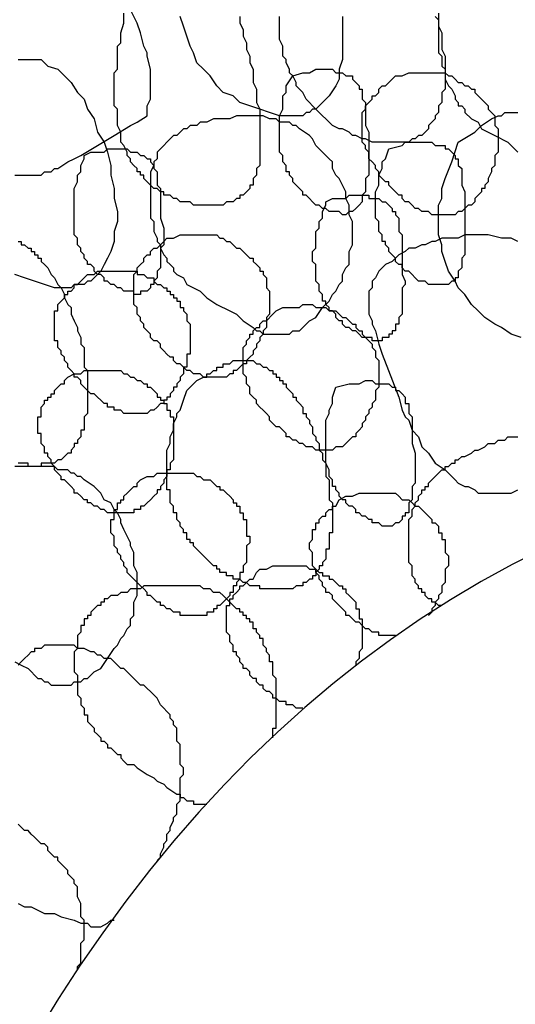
# Model space of a CAD drawing. Header units: millimetres. Extents: x 14 to 424, y 0 to 287.
# Tile 88 of 104: x 343.58 to 349.8, y 169.64 to 182. Entities that reach past the tile are written whole.
import ezdxf

# ---------------------------------------------------------------- set-up
doc = ezdxf.new("R2010")
doc.units = ezdxf.units.MM
doc.layers.add('PDF _0', color=7, linetype='Continuous')

msp = doc.modelspace()

# ---------------------------------------------------------------- linework, layer by layer
at = {"layer": 'PDF _0', "lineweight": 25}
for points in [[(343.517, 180.046), (343.6, 180.046), (343.642, 180.046), (343.725, 180.046), (343.767, 180.046), (343.85, 180.046), (343.891, 180.088), (343.974, 180.088), (344.016, 180.13), (344.057, 180.13), (344.182, 180.213), (344.265, 180.254), (344.348, 180.296), (344.556, 180.42), (344.764, 180.545), (344.971, 180.67), (345.054, 180.711), (345.179, 180.794), (345.179, 180.919), (345.221, 181.002), (345.221, 181.085), (345.221, 181.168), (345.221, 181.21), (345.221, 181.293), (345.221, 181.376), (345.179, 181.542), (345.179, 181.584), (345.138, 181.667), (345.096, 181.833), (345.054, 181.957), (344.971, 182.124)], [(346.342, 182.041), (346.342, 181.957), (346.384, 181.874), (346.384, 181.791), (346.425, 181.708), (346.425, 181.625), (346.467, 181.542), (346.467, 181.459), (346.508, 181.376), (346.508, 181.293), (346.508, 181.21), (346.55, 181.127), (346.55, 181.044), (346.55, 180.96), (346.592, 180.877), (346.592, 180.794), (346.592, 180.711), (346.592, 180.628), (346.592, 180.587), (346.592, 180.503), (346.592, 180.42), (346.592, 180.379), (346.592, 180.337), (346.592, 180.296), (346.592, 180.254), (346.592, 180.213), (346.592, 180.171), (346.55, 180.13), (346.55, 180.088), (346.55, 180.046), (346.508, 180.005), (346.508, 179.963), (346.508, 179.922), (346.467, 179.922), (346.467, 179.88), (346.425, 179.839), (346.384, 179.797), (346.342, 179.797), (346.342, 179.756), (346.301, 179.756), (346.259, 179.714), (346.218, 179.714), (346.176, 179.714), (346.135, 179.673), (346.093, 179.673), (346.052, 179.673), (346.01, 179.673), (345.968, 179.673), (345.927, 179.673), (345.885, 179.673), (345.844, 179.673), (345.802, 179.673), (345.761, 179.673), (345.719, 179.714), (345.678, 179.714), (345.636, 179.714), (345.595, 179.714), (345.553, 179.756), (345.511, 179.756), (345.47, 179.797), (345.428, 179.797), (345.387, 179.797), (345.387, 179.839), (345.345, 179.839), (345.304, 179.88), (345.262, 179.88), (345.221, 179.922), (345.179, 179.963), (345.138, 180.005), (345.138, 180.046), (345.096, 180.046), (345.096, 180.088), (345.054, 180.088), (345.054, 180.13), (345.013, 180.171), (344.971, 180.213), (344.971, 180.254), (344.93, 180.296), (344.93, 180.337), (344.888, 180.42), (344.847, 180.462), (344.847, 180.545), (344.847, 180.587), (344.805, 180.67), (344.805, 180.711), (344.805, 180.794), (344.805, 180.877), (344.764, 180.919), (344.764, 181.002), (344.764, 181.044), (344.764, 181.127), (344.764, 181.21), (344.764, 181.251), (344.764, 181.334), (344.805, 181.376), (344.805, 181.459), (344.805, 181.542), (344.805, 181.584), (344.805, 181.667), (344.847, 181.708), (344.847, 181.791), (344.847, 181.833), (344.888, 181.957), (344.888, 182.082)], [(347.63, 182.041), (347.63, 181.916), (347.63, 181.75), (347.63, 181.625), (347.63, 181.5), (347.589, 181.376), (347.589, 181.251), (347.547, 181.168), (347.464, 181.044), (347.422, 181.002), (347.381, 180.96), (347.339, 180.919), (347.298, 180.877), (347.256, 180.877), (347.215, 180.836), (347.173, 180.836), (347.132, 180.794), (347.09, 180.794), (346.965, 180.794), (346.841, 180.794), (346.716, 180.836), (346.592, 180.877), (346.467, 180.919), (346.342, 180.96), (346.259, 181.044), (346.135, 181.085), (346.052, 181.168), (345.968, 181.293), (345.885, 181.376), (345.802, 181.459), (345.761, 181.584), (345.719, 181.667), (345.678, 181.791), (345.636, 181.916), (345.595, 182.041)], [(348.793, 182.041), (348.835, 181.999), (348.835, 181.916), (348.876, 181.833), (348.876, 181.75), (348.876, 181.708), (348.876, 181.625), (348.918, 181.542), (348.918, 181.459), (348.918, 181.417), (348.918, 181.334), (348.918, 181.293), (348.918, 181.21), (348.918, 181.127), (348.876, 181.085), (348.876, 181.002), (348.876, 180.96), (348.835, 180.919), (348.835, 180.836), (348.793, 180.794), (348.793, 180.753), (348.752, 180.711), (348.71, 180.67), (348.71, 180.628), (348.669, 180.587), (348.627, 180.545), (348.586, 180.545), (348.544, 180.503), (348.503, 180.503), (348.461, 180.462), (348.419, 180.462), (348.336, 180.462), (348.295, 180.462), (348.253, 180.462), (348.17, 180.462), (348.129, 180.462), (348.046, 180.462), (348.004, 180.462), (347.921, 180.503), (347.879, 180.503), (347.796, 180.545), (347.755, 180.545), (347.713, 180.587), (347.63, 180.628), (347.589, 180.628), (347.506, 180.67), (347.464, 180.711), (347.422, 180.753), (347.381, 180.794), (347.339, 180.836), (347.298, 180.877), (347.256, 180.919), (347.215, 180.96), (347.173, 181.002), (347.132, 181.085), (347.09, 181.127), (347.049, 181.168), (347.049, 181.21), (347.007, 181.293), (346.965, 181.334), (346.965, 181.376), (346.924, 181.459), (346.924, 181.5), (346.882, 181.542), (346.882, 181.625), (346.882, 181.667), (346.841, 181.75), (346.841, 181.791), (346.841, 181.874), (346.841, 181.916), (346.841, 181.957), (346.841, 182.041)], [(348.835, 182.082), (348.835, 181.999), (348.835, 181.957), (348.835, 181.874), (348.835, 181.833), (348.835, 181.791), (348.835, 181.708), (348.835, 181.667), (348.835, 181.584), (348.876, 181.542), (348.876, 181.459), (348.876, 181.417), (348.918, 181.376), (348.918, 181.293), (348.918, 181.251), (348.96, 181.168), (349.001, 181.127), (349.043, 181.044), (349.043, 181.002), (349.084, 180.96), (349.084, 180.919), (349.126, 180.919), (349.167, 180.877), (349.167, 180.836), (349.25, 180.753), (349.333, 180.711), (349.375, 180.628), (349.458, 180.587), (349.541, 180.545), (349.707, 180.462), (349.832, 180.337)], [(343.559, 181.5), (343.6, 181.5), (343.642, 181.5), (343.725, 181.5), (343.767, 181.5), (343.808, 181.5), (343.85, 181.5), (343.933, 181.417), (344.057, 181.376), (344.141, 181.293), (344.224, 181.21), (344.307, 181.085), (344.39, 181.002), (344.431, 180.877), (344.514, 180.753), (344.556, 180.587), (344.639, 180.462), (344.681, 180.337), (344.722, 180.171), (344.722, 180.046), (344.764, 179.88), (344.764, 179.756), (344.805, 179.59), (344.805, 179.465), (344.764, 179.34), (344.764, 179.216), (344.722, 179.091), (344.681, 179.008), (344.639, 178.925), (344.598, 178.842), (344.556, 178.8), (344.514, 178.759), (344.473, 178.717), (344.431, 178.717), (344.39, 178.676), (344.348, 178.676), (344.265, 178.676), (344.224, 178.634), (344.099, 178.634), (344.016, 178.634), (343.891, 178.676), (343.767, 178.717), (343.642, 178.759), (343.517, 178.8)], [(349.873, 178.011), (349.749, 178.052), (349.624, 178.136), (349.541, 178.177), (349.416, 178.26), (349.333, 178.343), (349.25, 178.426), (349.167, 178.551), (349.084, 178.634), (349.043, 178.717), (348.96, 178.842), (348.918, 178.966), (348.876, 179.091), (348.876, 179.174), (348.835, 179.299), (348.835, 179.423), (348.835, 179.548), (348.835, 179.673), (348.876, 179.756), (348.876, 179.88), (348.918, 180.005), (349.001, 180.213), (349.084, 180.462), (349.292, 180.587), (349.375, 180.67), (349.5, 180.753), (349.583, 180.794), (349.624, 180.794), (349.666, 180.836), (349.749, 180.836), (349.79, 180.836), (349.832, 180.836)], [(343.559, 179.216), (343.6, 179.216), (343.6, 179.174), (343.642, 179.174), (343.684, 179.133), (343.725, 179.133), (343.725, 179.091), (343.767, 179.091), (343.767, 179.049), (343.808, 179.049), (343.808, 179.008), (343.85, 179.008), (343.85, 178.966), (343.891, 178.925), (343.933, 178.883), (343.974, 178.8), (344.016, 178.759), (344.057, 178.676), (344.099, 178.634), (344.141, 178.551), (344.141, 178.509), (344.182, 178.426), (344.224, 178.385), (344.224, 178.302), (344.265, 178.219), (344.307, 178.136), (344.307, 178.094), (344.348, 178.011), (344.348, 177.928), (344.39, 177.886), (344.39, 177.803), (344.39, 177.72), (344.39, 177.637), (344.431, 177.595), (344.431, 177.512), (344.431, 177.429), (344.431, 177.346), (344.431, 177.305), (344.431, 177.222), (344.431, 177.18), (344.431, 177.138), (344.431, 177.097), (344.431, 177.055), (344.39, 177.014), (344.39, 176.972), (344.39, 176.931), (344.39, 176.889), (344.39, 176.848), (344.348, 176.848), (344.348, 176.806), (344.348, 176.765), (344.307, 176.723), (344.307, 176.682), (344.265, 176.682), (344.265, 176.64), (344.224, 176.598), (344.224, 176.557), (344.182, 176.557), (344.141, 176.515), (344.099, 176.474), (344.057, 176.474), (344.016, 176.432), (343.974, 176.432), (343.933, 176.432), (343.891, 176.432), (343.85, 176.432), (343.85, 176.391), (343.808, 176.391), (343.767, 176.391), (343.725, 176.391), (343.684, 176.391), (343.684, 176.432), (343.642, 176.432), (343.6, 176.432), (343.559, 176.432)], [(349.832, 179.216), (349.749, 179.257), (349.707, 179.257), (349.624, 179.257), (349.458, 179.299), (349.333, 179.299), (349.25, 179.299), (349.167, 179.299), (349.084, 179.257), (349.043, 179.257), (348.96, 179.257), (348.876, 179.257), (348.793, 179.216), (348.752, 179.216), (348.669, 179.174), (348.627, 179.174), (348.544, 179.133), (348.461, 179.133), (348.419, 179.091), (348.336, 179.049), (348.295, 179.008), (348.253, 178.966), (348.17, 178.925), (348.129, 178.883), (348.087, 178.842), (348.046, 178.759), (348.004, 178.717), (348.004, 178.634), (347.962, 178.592), (347.962, 178.509), (347.962, 178.426), (347.962, 178.385), (347.962, 178.302), (348.004, 178.219), (348.004, 178.177), (348.046, 178.094), (348.087, 177.928), (348.129, 177.803), (348.336, 177.263), (348.378, 177.097), (348.419, 177.014), (348.461, 176.972), (348.503, 176.848), (348.586, 176.765), (348.627, 176.64), (348.71, 176.557), (348.793, 176.432), (348.918, 176.349), (348.96, 176.308), (349.001, 176.266), (349.043, 176.225), (349.084, 176.183), (349.167, 176.141), (349.209, 176.141), (349.292, 176.1), (349.333, 176.058), (349.416, 176.058), (349.458, 176.058), (349.541, 176.058), (349.583, 176.058), (349.666, 176.058), (349.707, 176.058), (349.749, 176.058), (349.832, 176.1)], [(348.876, 174.646), (348.835, 174.646), (348.793, 174.687), (348.752, 174.687), (348.752, 174.729), (348.71, 174.729), (348.669, 174.771), (348.669, 174.812), (348.627, 174.812), (348.627, 174.854), (348.586, 174.854), (348.586, 174.895), (348.544, 174.937), (348.544, 174.978), (348.503, 175.02), (348.503, 175.061), (348.503, 175.103), (348.503, 175.144), (348.461, 175.186), (348.461, 175.228), (348.461, 175.269), (348.461, 175.311), (348.461, 175.352), (348.461, 175.394), (348.461, 175.435), (348.461, 175.477), (348.461, 175.518), (348.461, 175.56), (348.461, 175.601), (348.461, 175.643), (348.461, 175.685), (348.461, 175.726), (348.503, 175.768), (348.503, 175.809), (348.503, 175.851), (348.544, 175.892), (348.544, 175.934), (348.586, 175.975), (348.586, 176.017), (348.627, 176.058), (348.627, 176.1), (348.669, 176.1), (348.669, 176.141), (348.71, 176.141), (348.71, 176.183), (348.752, 176.225), (348.793, 176.266), (348.835, 176.308), (348.876, 176.349), (348.918, 176.349), (348.918, 176.391), (348.96, 176.391), (349.001, 176.432), (349.043, 176.432), (349.043, 176.474), (349.084, 176.474), (349.126, 176.515), (349.167, 176.515), (349.25, 176.557), (349.292, 176.598), (349.333, 176.598), (349.416, 176.64), (349.458, 176.682), (349.541, 176.682), (349.583, 176.723), (349.666, 176.723), (349.707, 176.765), (349.79, 176.765), (349.832, 176.765)], [(343.517, 173.94), (343.6, 173.898), (343.684, 173.857), (343.808, 173.732), (343.85, 173.732), (343.891, 173.69), (343.933, 173.69), (343.974, 173.649), (344.016, 173.649), (344.057, 173.649), (344.099, 173.649), (344.141, 173.649), (344.182, 173.649), (344.224, 173.649), (344.265, 173.69), (344.307, 173.69), (344.348, 173.69), (344.39, 173.732), (344.431, 173.732), (344.473, 173.774), (344.514, 173.815), (344.598, 173.857), (344.681, 173.981), (344.764, 174.106), (344.805, 174.147), (344.847, 174.231), (344.888, 174.272), (344.93, 174.355), (344.971, 174.397), (344.971, 174.48), (345.013, 174.521), (345.013, 174.604), (345.013, 174.687), (345.054, 174.771), (345.054, 174.854), (345.054, 174.895), (345.054, 174.978), (345.054, 175.061), (345.013, 175.144), (345.013, 175.228), (345.013, 175.311), (344.971, 175.394), (344.971, 175.435), (344.93, 175.518), (344.888, 175.601), (344.847, 175.685), (344.847, 175.726), (344.805, 175.809), (344.764, 175.851), (344.722, 175.934), (344.639, 175.975), (344.598, 176.058), (344.556, 176.1), (344.514, 176.141), (344.39, 176.225), (344.348, 176.266), (344.307, 176.266), (344.265, 176.308), (344.224, 176.308), (344.182, 176.349), (344.099, 176.349), (344.057, 176.349), (344.016, 176.391), (343.933, 176.391), (343.891, 176.391), (343.85, 176.391), (343.725, 176.391), (343.6, 176.391), (343.517, 176.391)], [(348.295, 174.272), (348.253, 174.272), (348.212, 174.272), (348.17, 174.272), (348.129, 174.272), (348.087, 174.272), (348.087, 174.314), (348.046, 174.314), (348.004, 174.314), (347.962, 174.355), (347.921, 174.355), (347.879, 174.397), (347.838, 174.438), (347.796, 174.438), (347.755, 174.48), (347.713, 174.521), (347.672, 174.521), (347.672, 174.563), (347.63, 174.604), (347.589, 174.646), (347.547, 174.687), (347.506, 174.729), (347.506, 174.771), (347.464, 174.812), (347.422, 174.812), (347.422, 174.854), (347.381, 174.895), (347.381, 174.937), (347.339, 174.978), (347.339, 175.02), (347.298, 175.061), (347.298, 175.103), (347.256, 175.144), (347.256, 175.186), (347.256, 175.228), (347.256, 175.269), (347.256, 175.311), (347.215, 175.352), (347.215, 175.394), (347.215, 175.435), (347.256, 175.477), (347.256, 175.518), (347.256, 175.56), (347.256, 175.601), (347.298, 175.601), (347.298, 175.643), (347.298, 175.685), (347.339, 175.685), (347.339, 175.726), (347.381, 175.768), (347.422, 175.768), (347.422, 175.809), (347.464, 175.851), (347.506, 175.851), (347.506, 175.892), (347.547, 175.892), (347.589, 175.975), (347.672, 176.017), (347.755, 176.017), (347.838, 176.058), (347.879, 176.058), (347.921, 176.058), (347.962, 176.058), (348.004, 176.058), (348.046, 176.058), (348.087, 176.058), (348.129, 176.058), (348.17, 176.058), (348.212, 176.058), (348.253, 176.058), (348.295, 176.058), (348.336, 176.017), (348.378, 175.975), (348.419, 175.975), (348.461, 175.975), (348.503, 175.934), (348.544, 175.892), (348.586, 175.892), (348.627, 175.851), (348.669, 175.809), (348.71, 175.768), (348.752, 175.726), (348.752, 175.685), (348.793, 175.685), (348.835, 175.643), (348.835, 175.601), (348.835, 175.56), (348.876, 175.56), (348.876, 175.518), (348.876, 175.477), (348.918, 175.477), (348.918, 175.435), (348.918, 175.394), (348.918, 175.352), (348.918, 175.311), (348.96, 175.269), (348.96, 175.228), (348.96, 175.186), (348.96, 175.144), (348.918, 175.103), (348.918, 175.061), (348.918, 175.02), (348.918, 174.978), (348.918, 174.937), (348.876, 174.895), (348.876, 174.854), (348.876, 174.812), (348.835, 174.771), (348.835, 174.729), (348.793, 174.687), (348.793, 174.646), (348.752, 174.604), (348.752, 174.563), (348.71, 174.521)], [(347.132, 173.358), (347.09, 173.358), (347.049, 173.358), (347.007, 173.4), (346.965, 173.4), (346.924, 173.4), (346.924, 173.441), (346.882, 173.441), (346.841, 173.441), (346.799, 173.483), (346.758, 173.483), (346.758, 173.524), (346.716, 173.566), (346.675, 173.566), (346.633, 173.607), (346.633, 173.649), (346.592, 173.649), (346.55, 173.69), (346.55, 173.732), (346.508, 173.732), (346.467, 173.774), (346.467, 173.815), (346.425, 173.857), (346.384, 173.857), (346.384, 173.898), (346.342, 173.94), (346.342, 173.981), (346.301, 174.023), (346.301, 174.064), (346.259, 174.064), (346.259, 174.106), (346.259, 174.147), (346.218, 174.189), (346.218, 174.231), (346.218, 174.272), (346.176, 174.314), (346.176, 174.355), (346.176, 174.397), (346.176, 174.438), (346.176, 174.48), (346.176, 174.521), (346.176, 174.563), (346.176, 174.604), (346.176, 174.646), (346.218, 174.646), (346.218, 174.687), (346.218, 174.729), (346.259, 174.729), (346.259, 174.771), (346.301, 174.812), (346.342, 174.854), (346.342, 174.895), (346.384, 174.895), (346.425, 174.937), (346.467, 174.978), (346.508, 174.978), (346.55, 175.061), (346.592, 175.103), (346.675, 175.103), (346.758, 175.144), (346.799, 175.144), (346.841, 175.144), (346.882, 175.144), (346.924, 175.144), (346.965, 175.144), (347.007, 175.144), (347.049, 175.144), (347.09, 175.144), (347.132, 175.144), (347.173, 175.144), (347.215, 175.103), (347.256, 175.103), (347.298, 175.103), (347.339, 175.061), (347.381, 175.061), (347.381, 175.02), (347.422, 175.02), (347.464, 175.02), (347.464, 174.978), (347.506, 174.978), (347.547, 174.937), (347.589, 174.895), (347.63, 174.895), (347.63, 174.854), (347.672, 174.854), (347.672, 174.812), (347.713, 174.771), (347.755, 174.729), (347.796, 174.687), (347.796, 174.646), (347.796, 174.604), (347.838, 174.604), (347.838, 174.563), (347.838, 174.521), (347.838, 174.48), (347.879, 174.48), (347.879, 174.438), (347.879, 174.397), (347.879, 174.355), (347.879, 174.314), (347.879, 174.272), (347.879, 174.231), (347.879, 174.189), (347.879, 174.147), (347.879, 174.106), (347.838, 174.064), (347.838, 174.023), (347.838, 173.981), (347.796, 173.94), (347.796, 173.898)], [(346.758, 172.984), (346.758, 173.026), (346.758, 173.067), (346.758, 173.109), (346.799, 173.109), (346.799, 173.15), (346.799, 173.192), (346.799, 173.233), (346.799, 173.275), (346.799, 173.317), (346.799, 173.358), (346.799, 173.4), (346.799, 173.441), (346.799, 173.483), (346.799, 173.524), (346.799, 173.566), (346.799, 173.607), (346.799, 173.649), (346.799, 173.69), (346.799, 173.732), (346.758, 173.774), (346.758, 173.815), (346.758, 173.857), (346.758, 173.898), (346.758, 173.94), (346.716, 173.94), (346.716, 173.981), (346.716, 174.023), (346.675, 174.064), (346.675, 174.106), (346.633, 174.147), (346.633, 174.189), (346.633, 174.231), (346.592, 174.231), (346.592, 174.272), (346.55, 174.314), (346.55, 174.355), (346.508, 174.355), (346.508, 174.397), (346.508, 174.438), (346.467, 174.438), (346.467, 174.48), (346.425, 174.48), (346.425, 174.521), (346.384, 174.521), (346.384, 174.563), (346.342, 174.563), (346.342, 174.604), (346.301, 174.604), (346.259, 174.646), (346.218, 174.687), (346.176, 174.729), (346.135, 174.771), (346.093, 174.812), (346.052, 174.812), (346.01, 174.812), (345.968, 174.854), (345.927, 174.854), (345.885, 174.854), (345.844, 174.895), (345.802, 174.895), (345.761, 174.895), (345.719, 174.895), (345.678, 174.895), (345.595, 174.895), (345.553, 174.895), (345.511, 174.895), (345.47, 174.895), (345.428, 174.895), (345.387, 174.895), (345.345, 174.895), (345.304, 174.895), (345.262, 174.895), (345.221, 174.895), (345.179, 174.895), (345.138, 174.895), (345.096, 174.854), (345.054, 174.854), (345.013, 174.854), (344.971, 174.854), (344.93, 174.812), (344.888, 174.812), (344.847, 174.812), (344.805, 174.771), (344.764, 174.771), (344.722, 174.771), (344.681, 174.729), (344.639, 174.729), (344.639, 174.687), (344.598, 174.687), (344.598, 174.646), (344.556, 174.646), (344.514, 174.604), (344.473, 174.563), (344.473, 174.521), (344.431, 174.521), (344.431, 174.48), (344.39, 174.48), (344.39, 174.438), (344.39, 174.397), (344.348, 174.397), (344.348, 174.355), (344.348, 174.314), (344.307, 174.272), (344.307, 174.231), (344.307, 174.189), (344.307, 174.147), (344.307, 174.106), (344.265, 174.064), (344.265, 174.023), (344.265, 173.981), (344.265, 173.94), (344.265, 173.898), (344.265, 173.815), (344.307, 173.774), (344.307, 173.732), (344.307, 173.69), (344.307, 173.649), (344.307, 173.607), (344.307, 173.524), (344.348, 173.483), (344.348, 173.441), (344.348, 173.4), (344.39, 173.358), (344.39, 173.317), (344.39, 173.275), (344.431, 173.275), (344.431, 173.192), (344.473, 173.15), (344.514, 173.109), (344.514, 173.067), (344.556, 173.026), (344.598, 172.984), (344.598, 172.943), (344.639, 172.943), (344.681, 172.901), (344.681, 172.86), (344.722, 172.86), (344.764, 172.818), (344.805, 172.777), (344.847, 172.777), (344.847, 172.735), (344.888, 172.693), (344.93, 172.652), (345.013, 172.652), (345.054, 172.61), (345.179, 172.527), (345.262, 172.486), (345.304, 172.444), (345.387, 172.403), (345.428, 172.361), (345.553, 172.278), (345.595, 172.278), (345.595, 172.236), (345.636, 172.236), (345.678, 172.195), (345.719, 172.195), (345.761, 172.195), (345.761, 172.153), (345.802, 172.153), (345.844, 172.153), (345.885, 172.153), (345.927, 172.153)], [(345.304, 171.447), (345.345, 171.489), (345.345, 171.53), (345.387, 171.613), (345.387, 171.655), (345.428, 171.696), (345.428, 171.779), (345.47, 171.821), (345.47, 171.863), (345.511, 171.946), (345.511, 171.987), (345.553, 172.029), (345.553, 172.112), (345.553, 172.153), (345.595, 172.195), (345.595, 172.278), (345.595, 172.32), (345.595, 172.403), (345.595, 172.444), (345.595, 172.486), (345.636, 172.527), (345.636, 172.569), (345.636, 172.61), (345.595, 172.652), (345.595, 172.693), (345.595, 172.735), (345.595, 172.777), (345.595, 172.86), (345.595, 172.901), (345.553, 172.943), (345.553, 173.026), (345.553, 173.067), (345.553, 173.109), (345.511, 173.15), (345.511, 173.192), (345.47, 173.233), (345.47, 173.275), (345.428, 173.317), (345.387, 173.358), (345.345, 173.4), (345.304, 173.483), (345.262, 173.524), (345.221, 173.566), (345.179, 173.607), (345.138, 173.649), (345.096, 173.649), (345.054, 173.69), (345.013, 173.732), (344.971, 173.774), (344.93, 173.815), (344.888, 173.857), (344.847, 173.857), (344.805, 173.898), (344.764, 173.94), (344.722, 173.981), (344.639, 173.981), (344.598, 174.023), (344.556, 174.023), (344.514, 174.064), (344.473, 174.064), (344.39, 174.106), (344.348, 174.106), (344.307, 174.106), (344.265, 174.147), (344.224, 174.147), (344.182, 174.147), (344.141, 174.147), (344.099, 174.147), (344.057, 174.147), (344.016, 174.147), (343.974, 174.147), (343.933, 174.147), (343.891, 174.147), (343.85, 174.106), (343.808, 174.106), (343.767, 174.106), (343.767, 174.064), (343.725, 174.064), (343.684, 174.023), (343.642, 173.981), (343.6, 173.94), (343.559, 173.898)], [(344.307, 170.076), (344.307, 170.118), (344.348, 170.159), (344.348, 170.201), (344.348, 170.284), (344.348, 170.325), (344.348, 170.367), (344.348, 170.409), (344.39, 170.45), (344.39, 170.492), (344.39, 170.533), (344.39, 170.575), (344.39, 170.616), (344.39, 170.699), (344.348, 170.741), (344.348, 170.782), (344.348, 170.824), (344.348, 170.866), (344.348, 170.907), (344.307, 170.99), (344.307, 171.073), (344.307, 171.115), (344.265, 171.156), (344.265, 171.198), (344.224, 171.239), (344.182, 171.281), (344.182, 171.323), (344.141, 171.364), (344.099, 171.406), (344.057, 171.447), (344.057, 171.489), (344.016, 171.489), (343.974, 171.53), (343.933, 171.572), (343.933, 171.613), (343.891, 171.655), (343.85, 171.655), (343.808, 171.696), (343.767, 171.738), (343.725, 171.779), (343.684, 171.821), (343.642, 171.821), (343.6, 171.863), (343.559, 171.904)], [(343.559, 170.907), (343.642, 170.866), (343.725, 170.866), (343.808, 170.824), (343.891, 170.782), (344.016, 170.782), (344.099, 170.741), (344.265, 170.699), (344.348, 170.658), (344.39, 170.658), (344.431, 170.658), (344.473, 170.616), (344.514, 170.616), (344.598, 170.616), (344.681, 170.658), (344.722, 170.699), (344.764, 170.699)]]:
    msp.add_lwpolyline(points, dxfattribs=at)
for points in [[(347.007, 181.293), (347.132, 181.334), (347.215, 181.334), (347.298, 181.376), (347.339, 181.376), (347.381, 181.376), (347.422, 181.376), (347.464, 181.376), (347.506, 181.376), (347.547, 181.334), (347.589, 181.334), (347.63, 181.334), (347.672, 181.293), (347.713, 181.293), (347.755, 181.293), (347.755, 181.251), (347.796, 181.21), (347.838, 181.168), (347.838, 181.127), (347.879, 181.127), (347.879, 181.085), (347.879, 181.044), (347.879, 181.002), (347.921, 180.96), (347.921, 180.919), (347.921, 180.836), (347.921, 180.753), (347.921, 180.67), (347.962, 180.587), (347.962, 180.503), (347.962, 180.379), (347.962, 180.296), (347.962, 180.213), (347.962, 180.13), (347.962, 180.088), (347.962, 180.046), (347.921, 180.005), (347.921, 179.963), (347.921, 179.922), (347.921, 179.88), (347.921, 179.839), (347.879, 179.797), (347.879, 179.756), (347.879, 179.714), (347.838, 179.673), (347.796, 179.631), (347.755, 179.59), (347.713, 179.59), (347.672, 179.548), (347.63, 179.548), (347.589, 179.59), (347.547, 179.59), (347.506, 179.59), (347.464, 179.59), (347.422, 179.631), (347.381, 179.631), (347.339, 179.673), (347.298, 179.673), (347.256, 179.714), (347.215, 179.756), (347.173, 179.797), (347.132, 179.797), (347.132, 179.839), (347.09, 179.88), (347.049, 179.922), (347.007, 179.963), (347.007, 180.005), (346.965, 180.046), (346.965, 180.088), (346.924, 180.088), (346.924, 180.13), (346.924, 180.171), (346.882, 180.213), (346.882, 180.254), (346.882, 180.296), (346.841, 180.337), (346.841, 180.42), (346.841, 180.503), (346.841, 180.587), (346.841, 180.67), (346.841, 180.753), (346.841, 180.794), (346.882, 180.877), (346.882, 180.96), (346.882, 181.044), (346.924, 181.085), (346.924, 181.168)], [(348.295, 181.293), (348.378, 181.293), (348.461, 181.334), (348.503, 181.334), (348.544, 181.334), (348.586, 181.334), (348.627, 181.334), (348.669, 181.334), (348.71, 181.334), (348.752, 181.334), (348.793, 181.334), (348.835, 181.334), (348.876, 181.334), (348.918, 181.334), (348.96, 181.293), (349.001, 181.293), (349.043, 181.251), (349.084, 181.21), (349.126, 181.21), (349.167, 181.168), (349.209, 181.168), (349.25, 181.127), (349.292, 181.127), (349.292, 181.085), (349.333, 181.044), (349.375, 181.002), (349.416, 180.96), (349.458, 180.919), (349.458, 180.877), (349.5, 180.836), (349.541, 180.794), (349.541, 180.753), (349.541, 180.711), (349.541, 180.67), (349.583, 180.628), (349.583, 180.587), (349.583, 180.545), (349.583, 180.462), (349.583, 180.42), (349.583, 180.379), (349.583, 180.337), (349.541, 180.296), (349.541, 180.254), (349.541, 180.213), (349.541, 180.171), (349.5, 180.13), (349.5, 180.088), (349.458, 180.005), (349.458, 179.963), (349.416, 179.922), (349.416, 179.88), (349.375, 179.88), (349.375, 179.839), (349.333, 179.797), (349.292, 179.756), (349.292, 179.714), (349.25, 179.673), (349.209, 179.673), (349.167, 179.631), (349.126, 179.59), (349.084, 179.59), (349.043, 179.548), (349.001, 179.548), (348.96, 179.548), (348.918, 179.548), (348.876, 179.548), (348.835, 179.548), (348.793, 179.548), (348.752, 179.548), (348.71, 179.59), (348.669, 179.59), (348.627, 179.59), (348.586, 179.631), (348.544, 179.631), (348.503, 179.673), (348.461, 179.714), (348.419, 179.714), (348.378, 179.756), (348.378, 179.797), (348.336, 179.797), (348.295, 179.839), (348.253, 179.88), (348.212, 179.922), (348.212, 179.963), (348.17, 179.963), (348.129, 180.005), (348.087, 180.046), (348.087, 180.088), (348.046, 180.13), (348.046, 180.171), (348.004, 180.213), (347.962, 180.254), (347.962, 180.296), (347.962, 180.337), (347.921, 180.379), (347.921, 180.42), (347.879, 180.462), (347.879, 180.503), (347.879, 180.545), (347.879, 180.587), (347.879, 180.628), (347.879, 180.67), (347.879, 180.711), (347.879, 180.753), (347.879, 180.794), (347.879, 180.836), (347.921, 180.877), (347.921, 180.919), (347.962, 180.96), (348.004, 181.002), (348.004, 181.044), (348.046, 181.044), (348.087, 181.085), (348.087, 181.127), (348.129, 181.168), (348.17, 181.168), (348.253, 181.251)], [(347.298, 178.26), (347.381, 178.385), (347.464, 178.468), (347.506, 178.551), (347.547, 178.592), (347.589, 178.676), (347.63, 178.717), (347.63, 178.8), (347.672, 178.883), (347.713, 178.925), (347.713, 179.008), (347.713, 179.091), (347.755, 179.174), (347.755, 179.216), (347.755, 179.299), (347.755, 179.382), (347.755, 179.465), (347.713, 179.548), (347.713, 179.631), (347.713, 179.673), (347.672, 179.756), (347.672, 179.839), (347.63, 179.922), (347.589, 180.005), (347.547, 180.046), (347.506, 180.13), (347.506, 180.213), (347.464, 180.254), (347.381, 180.337), (347.339, 180.379), (347.298, 180.42), (347.256, 180.503), (347.215, 180.545), (347.09, 180.628), (347.049, 180.67), (347.007, 180.67), (346.965, 180.711), (346.924, 180.711), (346.841, 180.711), (346.799, 180.753), (346.758, 180.753), (346.716, 180.753), (346.633, 180.794), (346.592, 180.794), (346.55, 180.794), (346.425, 180.794), (346.301, 180.794), (346.218, 180.753), (346.093, 180.753), (346.01, 180.753), (345.927, 180.711), (345.885, 180.711), (345.844, 180.711), (345.802, 180.67), (345.719, 180.67), (345.678, 180.628), (345.636, 180.628), (345.595, 180.587), (345.553, 180.545), (345.511, 180.545), (345.47, 180.503), (345.428, 180.462), (345.387, 180.42), (345.345, 180.379), (345.304, 180.337), (345.304, 180.254), (345.262, 180.213), (345.262, 180.171), (345.221, 180.088), (345.221, 180.046), (345.221, 180.005), (345.221, 179.922), (345.221, 179.88), (345.221, 179.797), (345.221, 179.756), (345.221, 179.673), (345.221, 179.631), (345.221, 179.59), (345.221, 179.506), (345.262, 179.465), (345.262, 179.382), (345.262, 179.34), (345.304, 179.257), (345.304, 179.216), (345.345, 179.174), (345.345, 179.133), (345.387, 179.049), (345.428, 179.008), (345.428, 178.966), (345.47, 178.925), (345.511, 178.883), (345.511, 178.842), (345.553, 178.8), (345.636, 178.759), (345.678, 178.676), (345.761, 178.634), (345.844, 178.592), (345.927, 178.509), (346.052, 178.426), (346.218, 178.343), (346.301, 178.302), (346.384, 178.219), (346.508, 178.136), (346.55, 178.094), (346.592, 178.094), (346.633, 178.052), (346.675, 178.052), (346.716, 178.052), (346.758, 178.052), (346.799, 178.052), (346.841, 178.052), (346.882, 178.052), (346.924, 178.052), (346.965, 178.052), (347.007, 178.094), (347.049, 178.094), (347.09, 178.094), (347.132, 178.136), (347.173, 178.177), (347.215, 178.219)], [(348.212, 180.379), (348.378, 180.42), (348.419, 180.462), (348.503, 180.462), (348.586, 180.462), (348.627, 180.462), (348.669, 180.462), (348.71, 180.462), (348.752, 180.462), (348.793, 180.42), (348.835, 180.42), (348.876, 180.42), (348.918, 180.42), (348.918, 180.379), (348.96, 180.379), (349.001, 180.337), (349.043, 180.296), (349.043, 180.254), (349.084, 180.254), (349.084, 180.213), (349.084, 180.171), (349.126, 180.13), (349.126, 180.088), (349.126, 180.046), (349.126, 180.005), (349.126, 179.922), (349.167, 179.839), (349.167, 179.756), (349.167, 179.673), (349.167, 179.59), (349.167, 179.465), (349.167, 179.382), (349.167, 179.299), (349.167, 179.216), (349.167, 179.174), (349.167, 179.133), (349.167, 179.091), (349.167, 179.049), (349.126, 179.008), (349.126, 178.966), (349.126, 178.925), (349.126, 178.883), (349.084, 178.842), (349.084, 178.8), (349.084, 178.759), (349.043, 178.759), (349.043, 178.717), (349.001, 178.717), (348.96, 178.676), (348.918, 178.676), (348.876, 178.676), (348.835, 178.676), (348.793, 178.676), (348.752, 178.676), (348.71, 178.676), (348.669, 178.717), (348.627, 178.717), (348.586, 178.717), (348.544, 178.759), (348.503, 178.8), (348.461, 178.842), (348.419, 178.842), (348.378, 178.883), (348.378, 178.925), (348.336, 178.925), (348.295, 178.966), (348.295, 179.008), (348.253, 179.049), (348.212, 179.091), (348.212, 179.133), (348.17, 179.174), (348.17, 179.216), (348.129, 179.216), (348.129, 179.257), (348.129, 179.299), (348.087, 179.34), (348.087, 179.382), (348.087, 179.465), (348.046, 179.506), (348.046, 179.59), (348.046, 179.673), (348.046, 179.756), (348.046, 179.839), (348.087, 179.922), (348.087, 179.963), (348.087, 180.046), (348.129, 180.13), (348.129, 180.213), (348.17, 180.254)], [(344.39, 180.296), (344.473, 180.337), (344.556, 180.337), (344.639, 180.337), (344.681, 180.379), (344.722, 180.379), (344.764, 180.379), (344.805, 180.379), (344.847, 180.379), (344.888, 180.379), (344.93, 180.379), (344.971, 180.337), (345.013, 180.337), (345.054, 180.337), (345.096, 180.296), (345.138, 180.296), (345.179, 180.254), (345.221, 180.254), (345.221, 180.213), (345.262, 180.171), (345.262, 180.13), (345.304, 180.088), (345.304, 180.046), (345.304, 180.005), (345.304, 179.963), (345.304, 179.922), (345.345, 179.88), (345.345, 179.839), (345.345, 179.756), (345.345, 179.673), (345.345, 179.59), (345.345, 179.506), (345.387, 179.382), (345.387, 179.299), (345.387, 179.216), (345.387, 179.174), (345.345, 179.133), (345.345, 179.091), (345.345, 179.049), (345.345, 179.008), (345.345, 178.966), (345.345, 178.925), (345.345, 178.883), (345.304, 178.842), (345.304, 178.8), (345.304, 178.759), (345.262, 178.717), (345.262, 178.676), (345.221, 178.676), (345.221, 178.634), (345.179, 178.592), (345.138, 178.592), (345.096, 178.592), (345.096, 178.551), (345.054, 178.551), (345.013, 178.551), (345.013, 178.592), (344.971, 178.592), (344.93, 178.592), (344.888, 178.592), (344.847, 178.634), (344.805, 178.634), (344.764, 178.676), (344.722, 178.676), (344.681, 178.717), (344.639, 178.717), (344.639, 178.759), (344.598, 178.8), (344.556, 178.8), (344.514, 178.842), (344.514, 178.883), (344.473, 178.925), (344.431, 178.925), (344.431, 178.966), (344.39, 179.008), (344.39, 179.049), (344.348, 179.091), (344.348, 179.133), (344.307, 179.174), (344.307, 179.216), (344.307, 179.257), (344.265, 179.299), (344.265, 179.34), (344.265, 179.382), (344.265, 179.423), (344.265, 179.465), (344.265, 179.506), (344.265, 179.548), (344.265, 179.59), (344.265, 179.673), (344.265, 179.756), (344.265, 179.797), (344.265, 179.88), (344.307, 179.963), (344.307, 180.046), (344.348, 180.088), (344.348, 180.171), (344.39, 180.254)], [(347.422, 179.714), (347.506, 179.756), (347.589, 179.756), (347.672, 179.756), (347.713, 179.797), (347.755, 179.797), (347.796, 179.797), (347.838, 179.797), (347.879, 179.797), (347.921, 179.797), (347.962, 179.797), (347.962, 179.756), (348.004, 179.756), (348.046, 179.756), (348.087, 179.756), (348.129, 179.714), (348.17, 179.714), (348.212, 179.673), (348.253, 179.631), (348.253, 179.59), (348.295, 179.59), (348.295, 179.548), (348.336, 179.506), (348.336, 179.465), (348.336, 179.423), (348.336, 179.382), (348.336, 179.34), (348.378, 179.299), (348.378, 179.257), (348.378, 179.216), (348.378, 179.174), (348.378, 179.091), (348.378, 179.008), (348.378, 178.883), (348.378, 178.8), (348.419, 178.717), (348.419, 178.676), (348.378, 178.634), (348.378, 178.592), (348.378, 178.551), (348.378, 178.509), (348.378, 178.468), (348.378, 178.426), (348.378, 178.385), (348.378, 178.343), (348.378, 178.302), (348.336, 178.26), (348.336, 178.219), (348.336, 178.177), (348.295, 178.177), (348.295, 178.136), (348.295, 178.094), (348.253, 178.094), (348.253, 178.052), (348.212, 178.052), (348.212, 178.011), (348.17, 178.011), (348.129, 178.011), (348.129, 177.969), (348.087, 177.969), (348.046, 177.969), (348.004, 177.969), (348.004, 178.011), (347.962, 178.011), (347.921, 178.011), (347.879, 178.011), (347.838, 178.052), (347.796, 178.094), (347.755, 178.094), (347.713, 178.136), (347.672, 178.136), (347.63, 178.177), (347.63, 178.219), (347.589, 178.219), (347.547, 178.26), (347.547, 178.302), (347.506, 178.343), (347.464, 178.343), (347.464, 178.385), (347.422, 178.426), (347.422, 178.468), (347.381, 178.468), (347.381, 178.509), (347.381, 178.551), (347.339, 178.592), (347.339, 178.634), (347.339, 178.676), (347.298, 178.717), (347.298, 178.759), (347.298, 178.8), (347.298, 178.842), (347.298, 178.883), (347.298, 178.925), (347.256, 178.966), (347.256, 179.008), (347.256, 179.049), (347.256, 179.091), (347.298, 179.133), (347.298, 179.174), (347.298, 179.216), (347.298, 179.257), (347.298, 179.299), (347.298, 179.34), (347.339, 179.382), (347.339, 179.423), (347.339, 179.465), (347.381, 179.506), (347.381, 179.59), (347.422, 179.673)], [(345.428, 179.257), (345.511, 179.257), (345.595, 179.299), (345.636, 179.299), (345.678, 179.299), (345.719, 179.299), (345.761, 179.299), (345.802, 179.299), (345.844, 179.299), (345.885, 179.299), (345.927, 179.299), (345.968, 179.299), (346.01, 179.299), (346.052, 179.299), (346.093, 179.257), (346.135, 179.257), (346.176, 179.216), (346.218, 179.216), (346.259, 179.174), (346.301, 179.133), (346.342, 179.133), (346.384, 179.091), (346.425, 179.049), (346.467, 179.008), (346.508, 179.008), (346.508, 178.966), (346.55, 178.925), (346.592, 178.883), (346.592, 178.842), (346.633, 178.842), (346.633, 178.8), (346.675, 178.759), (346.675, 178.717), (346.675, 178.676), (346.675, 178.634), (346.716, 178.592), (346.716, 178.551), (346.716, 178.509), (346.716, 178.468), (346.716, 178.385), (346.716, 178.343), (346.716, 178.302), (346.675, 178.26), (346.675, 178.219), (346.675, 178.177), (346.675, 178.136), (346.633, 178.094), (346.633, 178.052), (346.592, 178.011), (346.592, 177.969), (346.55, 177.928), (346.55, 177.886), (346.508, 177.845), (346.508, 177.803), (346.467, 177.762), (346.425, 177.72), (346.425, 177.679), (346.384, 177.679), (346.342, 177.637), (346.301, 177.595), (346.259, 177.595), (346.259, 177.554), (346.218, 177.554), (346.176, 177.512), (346.135, 177.512), (346.093, 177.512), (346.052, 177.512), (346.01, 177.512), (345.968, 177.512), (345.927, 177.512), (345.885, 177.512), (345.844, 177.554), (345.802, 177.554), (345.761, 177.554), (345.719, 177.595), (345.678, 177.595), (345.636, 177.637), (345.595, 177.679), (345.553, 177.679), (345.511, 177.72), (345.511, 177.762), (345.47, 177.762), (345.428, 177.803), (345.387, 177.845), (345.345, 177.886), (345.345, 177.928), (345.304, 177.969), (345.262, 177.969), (345.221, 178.011), (345.221, 178.052), (345.179, 178.094), (345.138, 178.136), (345.138, 178.177), (345.096, 178.219), (345.096, 178.26), (345.054, 178.302), (345.054, 178.343), (345.054, 178.385), (345.013, 178.426), (345.013, 178.468), (345.013, 178.509), (345.013, 178.551), (345.013, 178.592), (345.013, 178.634), (345.013, 178.676), (345.013, 178.717), (345.013, 178.759), (345.013, 178.8), (345.054, 178.842), (345.054, 178.883), (345.096, 178.925), (345.138, 178.966), (345.138, 179.008), (345.179, 179.049), (345.221, 179.049), (345.221, 179.091), (345.262, 179.133), (345.304, 179.133), (345.387, 179.216)], [(344.431, 178.8), (344.514, 178.8), (344.556, 178.842), (344.598, 178.842), (344.639, 178.842), (344.681, 178.842), (344.722, 178.842), (344.764, 178.842), (344.805, 178.842), (344.847, 178.842), (344.888, 178.842), (344.93, 178.842), (344.971, 178.842), (345.013, 178.842), (345.054, 178.842), (345.054, 178.8), (345.096, 178.8), (345.138, 178.8), (345.179, 178.759), (345.221, 178.759), (345.262, 178.759), (345.262, 178.717), (345.304, 178.676), (345.345, 178.676), (345.387, 178.634), (345.428, 178.634), (345.428, 178.592), (345.47, 178.592), (345.47, 178.551), (345.511, 178.551), (345.511, 178.509), (345.553, 178.509), (345.553, 178.468), (345.595, 178.468), (345.595, 178.426), (345.595, 178.385), (345.636, 178.385), (345.636, 178.343), (345.678, 178.302), (345.678, 178.26), (345.678, 178.219), (345.719, 178.177), (345.719, 178.136), (345.719, 178.094), (345.719, 178.052), (345.719, 178.011), (345.719, 177.969), (345.719, 177.928), (345.719, 177.886), (345.719, 177.845), (345.719, 177.803), (345.678, 177.803), (345.678, 177.762), (345.678, 177.72), (345.678, 177.679), (345.678, 177.637), (345.636, 177.637), (345.636, 177.595), (345.636, 177.554), (345.595, 177.512), (345.595, 177.471), (345.553, 177.429), (345.553, 177.388), (345.511, 177.388), (345.511, 177.346), (345.47, 177.305), (345.47, 177.263), (345.428, 177.263), (345.428, 177.222), (345.387, 177.222), (345.387, 177.18), (345.345, 177.18), (345.304, 177.138), (345.262, 177.097), (345.221, 177.097), (345.179, 177.055), (345.138, 177.055), (345.096, 177.055), (345.054, 177.055), (345.013, 177.055), (344.971, 177.055), (344.93, 177.055), (344.888, 177.055), (344.847, 177.097), (344.805, 177.097), (344.764, 177.097), (344.764, 177.138), (344.722, 177.138), (344.681, 177.138), (344.681, 177.18), (344.639, 177.18), (344.598, 177.222), (344.556, 177.263), (344.514, 177.305), (344.473, 177.305), (344.431, 177.346), (344.39, 177.388), (344.348, 177.429), (344.348, 177.471), (344.307, 177.512), (344.265, 177.512), (344.265, 177.554), (344.224, 177.595), (344.182, 177.637), (344.182, 177.679), (344.141, 177.72), (344.141, 177.762), (344.099, 177.803), (344.099, 177.845), (344.057, 177.886), (344.057, 177.928), (344.057, 177.969), (344.016, 177.969), (344.016, 178.011), (344.016, 178.052), (344.016, 178.094), (344.016, 178.136), (344.016, 178.177), (344.016, 178.219), (344.016, 178.26), (344.016, 178.302), (344.016, 178.343), (344.057, 178.343), (344.057, 178.385), (344.057, 178.426), (344.099, 178.468), (344.141, 178.509), (344.141, 178.551), (344.182, 178.551), (344.182, 178.592), (344.224, 178.592), (344.265, 178.634), (344.265, 178.676), (344.307, 178.676), (344.348, 178.717), (344.39, 178.759)], [(346.799, 178.343), (346.882, 178.385), (346.965, 178.385), (347.007, 178.385), (347.049, 178.385), (347.09, 178.385), (347.132, 178.426), (347.173, 178.426), (347.215, 178.426), (347.256, 178.426), (347.298, 178.385), (347.339, 178.385), (347.381, 178.385), (347.422, 178.385), (347.464, 178.343), (347.506, 178.343), (347.547, 178.343), (347.589, 178.302), (347.63, 178.26), (347.672, 178.26), (347.713, 178.219), (347.755, 178.177), (347.796, 178.177), (347.796, 178.136), (347.838, 178.094), (347.879, 178.094), (347.879, 178.052), (347.921, 178.011), (347.962, 177.969), (348.004, 177.928), (348.004, 177.886), (348.046, 177.845), (348.046, 177.803), (348.046, 177.762), (348.087, 177.72), (348.087, 177.679), (348.087, 177.637), (348.087, 177.595), (348.087, 177.554), (348.087, 177.512), (348.087, 177.471), (348.087, 177.388), (348.046, 177.346), (348.046, 177.305), (348.046, 177.263), (348.046, 177.222), (348.004, 177.18), (348.004, 177.138), (347.962, 177.097), (347.962, 177.055), (347.921, 177.014), (347.921, 176.972), (347.879, 176.931), (347.879, 176.889), (347.838, 176.848), (347.796, 176.806), (347.796, 176.765), (347.755, 176.765), (347.713, 176.723), (347.672, 176.682), (347.63, 176.64), (347.589, 176.64), (347.547, 176.64), (347.506, 176.598), (347.464, 176.598), (347.422, 176.598), (347.381, 176.598), (347.339, 176.598), (347.298, 176.598), (347.256, 176.64), (347.215, 176.64), (347.173, 176.64), (347.132, 176.682), (347.09, 176.682), (347.049, 176.723), (347.007, 176.723), (346.965, 176.765), (346.924, 176.765), (346.924, 176.806), (346.882, 176.848), (346.841, 176.889), (346.799, 176.889), (346.758, 176.931), (346.716, 176.972), (346.716, 177.014), (346.675, 177.055), (346.633, 177.097), (346.592, 177.138), (346.55, 177.18), (346.55, 177.222), (346.508, 177.263), (346.467, 177.305), (346.467, 177.346), (346.467, 177.388), (346.425, 177.429), (346.425, 177.471), (346.425, 177.512), (346.384, 177.554), (346.384, 177.595), (346.384, 177.637), (346.384, 177.679), (346.384, 177.72), (346.384, 177.762), (346.384, 177.803), (346.384, 177.845), (346.384, 177.886), (346.425, 177.928), (346.425, 177.969), (346.467, 178.011), (346.467, 178.052), (346.508, 178.052), (346.508, 178.094), (346.55, 178.136), (346.592, 178.136), (346.592, 178.177), (346.633, 178.219), (346.675, 178.219), (346.758, 178.302)], [(345.678, 177.346), (345.761, 177.429), (345.802, 177.471), (345.885, 177.512), (345.927, 177.512), (345.927, 177.554), (345.968, 177.554), (346.01, 177.595), (346.052, 177.595), (346.052, 177.637), (346.093, 177.637), (346.135, 177.637), (346.135, 177.679), (346.176, 177.679), (346.218, 177.679), (346.259, 177.72), (346.301, 177.72), (346.342, 177.72), (346.384, 177.72), (346.425, 177.72), (346.467, 177.72), (346.508, 177.72), (346.55, 177.679), (346.592, 177.679), (346.633, 177.637), (346.675, 177.637), (346.716, 177.595), (346.758, 177.595), (346.758, 177.554), (346.799, 177.554), (346.799, 177.512), (346.841, 177.512), (346.841, 177.471), (346.882, 177.471), (346.882, 177.429), (346.924, 177.429), (346.924, 177.388), (346.965, 177.346), (347.007, 177.305), (347.007, 177.263), (347.049, 177.263), (347.049, 177.222), (347.09, 177.18), (347.132, 177.138), (347.132, 177.097), (347.132, 177.055), (347.173, 177.055), (347.173, 177.014), (347.215, 176.972), (347.215, 176.931), (347.256, 176.889), (347.256, 176.848), (347.256, 176.806), (347.298, 176.765), (347.298, 176.723), (347.339, 176.682), (347.339, 176.64), (347.339, 176.598), (347.381, 176.557), (347.381, 176.515), (347.381, 176.474), (347.422, 176.432), (347.422, 176.391), (347.422, 176.349), (347.422, 176.308), (347.422, 176.266), (347.464, 176.225), (347.464, 176.183), (347.464, 176.141), (347.464, 176.1), (347.464, 176.058), (347.464, 176.017), (347.464, 175.975), (347.506, 175.934), (347.506, 175.892), (347.506, 175.851), (347.506, 175.809), (347.506, 175.768), (347.506, 175.726), (347.506, 175.685), (347.506, 175.643), (347.506, 175.601), (347.506, 175.56), (347.464, 175.56), (347.464, 175.518), (347.464, 175.477), (347.464, 175.435), (347.464, 175.394), (347.464, 175.352), (347.422, 175.352), (347.422, 175.311), (347.422, 175.269), (347.422, 175.228), (347.381, 175.186), (347.381, 175.144), (347.339, 175.144), (347.339, 175.103), (347.298, 175.061), (347.298, 175.02), (347.256, 175.02), (347.256, 174.978), (347.215, 174.978), (347.173, 174.937), (347.132, 174.937), (347.132, 174.895), (347.09, 174.895), (347.049, 174.895), (347.007, 174.854), (346.965, 174.854), (346.924, 174.854), (346.882, 174.854), (346.841, 174.854), (346.799, 174.854), (346.758, 174.854), (346.716, 174.854), (346.675, 174.854), (346.633, 174.854), (346.592, 174.854), (346.592, 174.895), (346.55, 174.895), (346.508, 174.895), (346.467, 174.895), (346.425, 174.937), (346.384, 174.937), (346.342, 174.978), (346.301, 174.978), (346.259, 174.978), (346.259, 175.02), (346.218, 175.02), (346.176, 175.02), (346.176, 175.061), (346.135, 175.061), (346.093, 175.061), (346.093, 175.103), (346.052, 175.103), (346.052, 175.144), (346.01, 175.144), (345.968, 175.186), (345.927, 175.228), (345.885, 175.269), (345.844, 175.311), (345.802, 175.352), (345.761, 175.394), (345.761, 175.435), (345.719, 175.435), (345.719, 175.477), (345.678, 175.477), (345.678, 175.518), (345.678, 175.56), (345.636, 175.56), (345.636, 175.601), (345.595, 175.643), (345.595, 175.685), (345.553, 175.726), (345.553, 175.768), (345.553, 175.809), (345.511, 175.809), (345.511, 175.851), (345.511, 175.892), (345.47, 175.934), (345.47, 175.975), (345.47, 176.017), (345.47, 176.058), (345.47, 176.1), (345.428, 176.1), (345.428, 176.141), (345.428, 176.183), (345.428, 176.225), (345.428, 176.266), (345.428, 176.308), (345.428, 176.349), (345.428, 176.391), (345.428, 176.432), (345.428, 176.474), (345.428, 176.515), (345.428, 176.557), (345.428, 176.598), (345.47, 176.682), (345.47, 176.723), (345.47, 176.765), (345.511, 176.848), (345.511, 176.889), (345.511, 176.931), (345.553, 177.014), (345.553, 177.055), (345.595, 177.097), (345.636, 177.222)], [(344.265, 177.554), (344.348, 177.554), (344.39, 177.595), (344.431, 177.595), (344.473, 177.595), (344.514, 177.595), (344.556, 177.595), (344.598, 177.595), (344.639, 177.595), (344.681, 177.595), (344.722, 177.595), (344.764, 177.595), (344.805, 177.595), (344.847, 177.595), (344.888, 177.554), (344.93, 177.554), (344.971, 177.512), (345.013, 177.512), (345.054, 177.471), (345.096, 177.471), (345.138, 177.429), (345.179, 177.429), (345.179, 177.388), (345.221, 177.388), (345.262, 177.346), (345.304, 177.305), (345.304, 177.263), (345.345, 177.263), (345.345, 177.222), (345.387, 177.222), (345.387, 177.18), (345.428, 177.18), (345.428, 177.138), (345.428, 177.097), (345.47, 177.097), (345.47, 177.055), (345.47, 177.014), (345.511, 177.014), (345.511, 176.972), (345.511, 176.931), (345.511, 176.889), (345.511, 176.848), (345.511, 176.806), (345.511, 176.765), (345.511, 176.723), (345.511, 176.682), (345.511, 176.64), (345.511, 176.598), (345.511, 176.557), (345.511, 176.515), (345.511, 176.474), (345.47, 176.432), (345.47, 176.391), (345.47, 176.349), (345.428, 176.349), (345.428, 176.308), (345.428, 176.266), (345.387, 176.225), (345.387, 176.183), (345.345, 176.141), (345.345, 176.1), (345.304, 176.1), (345.304, 176.058), (345.262, 176.017), (345.221, 175.975), (345.179, 175.934), (345.138, 175.892), (345.096, 175.892), (345.096, 175.851), (345.054, 175.851), (345.013, 175.851), (345.013, 175.809), (344.971, 175.809), (344.93, 175.809), (344.888, 175.809), (344.847, 175.809), (344.805, 175.809), (344.764, 175.809), (344.722, 175.809), (344.681, 175.809), (344.639, 175.851), (344.598, 175.851), (344.556, 175.892), (344.514, 175.892), (344.473, 175.934), (344.431, 175.934), (344.431, 175.975), (344.39, 175.975), (344.348, 176.017), (344.307, 176.058), (344.265, 176.058), (344.265, 176.1), (344.224, 176.141), (344.182, 176.183), (344.141, 176.225), (344.099, 176.225), (344.099, 176.266), (344.057, 176.308), (344.016, 176.349), (344.016, 176.391), (343.974, 176.432), (343.974, 176.474), (343.933, 176.515), (343.933, 176.557), (343.891, 176.557), (343.891, 176.598), (343.891, 176.64), (343.85, 176.682), (343.85, 176.723), (343.85, 176.765), (343.85, 176.806), (343.808, 176.806), (343.808, 176.848), (343.808, 176.889), (343.808, 176.931), (343.808, 176.972), (343.808, 177.014), (343.85, 177.014), (343.85, 177.055), (343.85, 177.097), (343.85, 177.138), (343.891, 177.18), (343.891, 177.222), (343.933, 177.222), (343.933, 177.263), (343.974, 177.263), (343.974, 177.305), (344.016, 177.305), (344.016, 177.346), (344.057, 177.388), (344.099, 177.429), (344.141, 177.429), (344.141, 177.471), (344.182, 177.512)], [(347.547, 177.388), (347.713, 177.429), (347.796, 177.429), (347.838, 177.429), (347.921, 177.471), (347.962, 177.471), (348.004, 177.471), (348.046, 177.429), (348.087, 177.429), (348.129, 177.429), (348.17, 177.429), (348.212, 177.429), (348.253, 177.388), (348.295, 177.388), (348.295, 177.346), (348.336, 177.346), (348.378, 177.305), (348.419, 177.263), (348.419, 177.222), (348.419, 177.18), (348.461, 177.18), (348.461, 177.138), (348.461, 177.097), (348.461, 177.055), (348.503, 177.014), (348.503, 176.931), (348.503, 176.848), (348.503, 176.765), (348.503, 176.682), (348.544, 176.557), (348.544, 176.474), (348.544, 176.391), (348.544, 176.308), (348.544, 176.183), (348.503, 176.141), (348.503, 176.1), (348.503, 176.058), (348.503, 176.017), (348.503, 175.975), (348.461, 175.934), (348.461, 175.892), (348.461, 175.851), (348.461, 175.809), (348.419, 175.809), (348.419, 175.768), (348.378, 175.768), (348.378, 175.726), (348.336, 175.685), (348.295, 175.685), (348.253, 175.643), (348.212, 175.643), (348.17, 175.643), (348.129, 175.643), (348.087, 175.685), (348.046, 175.685), (348.004, 175.685), (348.004, 175.726), (347.962, 175.726), (347.921, 175.768), (347.879, 175.768), (347.838, 175.809), (347.796, 175.809), (347.796, 175.851), (347.755, 175.892), (347.713, 175.892), (347.672, 175.934), (347.672, 175.975), (347.63, 175.975), (347.589, 176.017), (347.589, 176.058), (347.547, 176.1), (347.547, 176.141), (347.506, 176.141), (347.506, 176.183), (347.506, 176.225), (347.464, 176.266), (347.464, 176.308), (347.464, 176.349), (347.422, 176.432), (347.422, 176.515), (347.422, 176.598), (347.422, 176.682), (347.422, 176.723), (347.422, 176.806), (347.422, 176.889), (347.422, 176.972), (347.464, 177.055), (347.464, 177.097), (347.506, 177.18), (347.506, 177.263)], [(345.179, 176.266), (345.262, 176.266), (345.304, 176.308), (345.345, 176.308), (345.387, 176.308), (345.428, 176.308), (345.47, 176.308), (345.511, 176.308), (345.553, 176.308), (345.595, 176.308), (345.636, 176.308), (345.678, 176.308), (345.719, 176.308), (345.761, 176.308), (345.802, 176.266), (345.844, 176.266), (345.885, 176.225), (345.927, 176.225), (345.968, 176.225), (346.01, 176.183), (346.052, 176.141), (346.093, 176.141), (346.093, 176.1), (346.135, 176.1), (346.176, 176.058), (346.218, 176.017), (346.259, 175.975), (346.259, 175.934), (346.301, 175.934), (346.301, 175.892), (346.342, 175.892), (346.342, 175.851), (346.342, 175.809), (346.384, 175.809), (346.384, 175.768), (346.384, 175.726), (346.425, 175.726), (346.425, 175.685), (346.425, 175.643), (346.425, 175.601), (346.425, 175.56), (346.425, 175.518), (346.467, 175.518), (346.467, 175.477), (346.467, 175.435), (346.425, 175.394), (346.425, 175.352), (346.425, 175.311), (346.425, 175.269), (346.425, 175.228), (346.425, 175.186), (346.384, 175.144), (346.384, 175.103), (346.384, 175.061), (346.342, 175.061), (346.342, 175.02), (346.342, 174.978), (346.301, 174.937), (346.301, 174.895), (346.259, 174.895), (346.259, 174.854), (346.259, 174.812), (346.218, 174.812), (346.218, 174.771), (346.176, 174.729), (346.135, 174.687), (346.093, 174.646), (346.052, 174.646), (346.052, 174.604), (346.01, 174.604), (346.01, 174.563), (345.968, 174.563), (345.927, 174.563), (345.927, 174.521), (345.885, 174.521), (345.844, 174.521), (345.802, 174.521), (345.761, 174.521), (345.719, 174.521), (345.678, 174.521), (345.636, 174.521), (345.595, 174.521), (345.595, 174.563), (345.553, 174.563), (345.511, 174.563), (345.47, 174.604), (345.428, 174.604), (345.387, 174.646), (345.345, 174.646), (345.345, 174.687), (345.304, 174.687), (345.262, 174.729), (345.221, 174.771), (345.179, 174.771), (345.179, 174.812), (345.138, 174.854), (345.096, 174.895), (345.054, 174.937), (345.013, 174.978), (344.971, 175.02), (344.93, 175.061), (344.93, 175.103), (344.888, 175.144), (344.888, 175.186), (344.847, 175.228), (344.847, 175.269), (344.805, 175.311), (344.805, 175.352), (344.764, 175.394), (344.764, 175.435), (344.764, 175.477), (344.764, 175.518), (344.722, 175.56), (344.722, 175.601), (344.722, 175.643), (344.722, 175.685), (344.722, 175.726), (344.764, 175.726), (344.764, 175.768), (344.764, 175.809), (344.764, 175.851), (344.805, 175.851), (344.805, 175.892), (344.805, 175.934), (344.847, 175.934), (344.847, 175.975), (344.888, 175.975), (344.888, 176.017), (344.93, 176.058), (344.971, 176.1), (345.013, 176.141), (345.054, 176.141), (345.054, 176.183), (345.096, 176.225)]]:
    msp.add_lwpolyline(points, close=True, dxfattribs=at)
msp.add_ellipse((359.26, 150.419), major_axis=(-6.931, 25.743), ratio=0.681156, start_param=2.84467, end_param=9.127855, dxfattribs=at)

doc.saveas('drawing.dxf')
